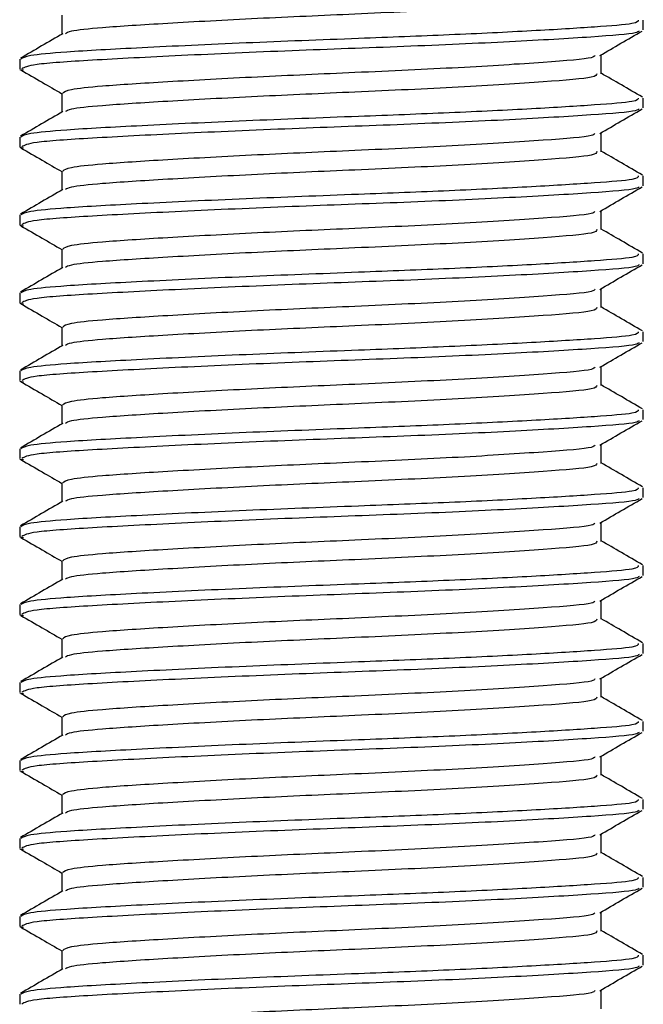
# Model space of a CAD drawing. Header units: millimetres. Extents: x 0 to 420, y 0 to 297.
# Tile 68 of 79: x 346.616 to 347.416, y 197.704 to 198.967. Entities that reach past the tile are written whole.
import ezdxf

# ---------------------------------------------------------------- set-up
doc = ezdxf.new("R2010")
doc.units = ezdxf.units.MM

msp = doc.modelspace()

# ---------------------------------------------------------------- linework, layer by layer
at = {"color": 7, "linetype": 'Continuous', "lineweight": 25}
for p, q in [((346.66978, 198.97298), (346.66978, 198.9487)), ((347.41566, 198.95427), (347.41566, 198.9668)), ((347.36153, 198.89798), (347.36153, 198.92236)), ((346.61566, 198.91675), (346.61566, 198.90425)), ((346.61599, 198.90358), (346.62038, 198.90283)), ((346.66978, 198.87298), (346.66978, 198.8487)), ((347.41566, 198.85427), (347.41566, 198.8668)), ((346.61566, 198.81675), (346.61566, 198.80425)), ((347.36153, 198.79798), (347.36153, 198.82236)), ((346.61599, 198.80358), (346.62038, 198.80283)), ((346.66978, 198.77298), (346.66978, 198.7487)), ((347.41566, 198.75427), (347.41566, 198.7668)), ((346.61566, 198.71675), (346.61566, 198.70425)), ((347.36153, 198.69798), (347.36153, 198.72236)), ((346.61599, 198.70358), (346.62038, 198.70283)), ((346.66978, 198.67298), (346.66978, 198.6487)), ((347.41566, 198.65427), (347.41566, 198.6668)), ((346.61566, 198.61675), (346.61566, 198.60425)), ((347.36153, 198.59798), (347.36153, 198.62236)), ((346.61599, 198.60358), (346.62038, 198.60283)), ((346.66978, 198.57298), (346.66978, 198.5487)), ((347.41566, 198.55427), (347.41566, 198.5668)), ((346.61566, 198.51675), (346.61566, 198.50425)), ((347.36153, 198.49798), (347.36153, 198.52236)), ((346.61599, 198.50358), (346.62038, 198.50283)), ((346.66978, 198.47298), (346.66978, 198.4487)), ((347.41566, 198.45427), (347.41566, 198.4668)), ((346.61566, 198.41675), (346.61566, 198.40425)), ((347.36153, 198.39798), (347.36153, 198.42236)), ((346.61599, 198.40358), (346.62038, 198.40283)), ((346.66978, 198.37298), (346.66978, 198.3487)), ((347.41566, 198.35427), (347.41566, 198.3668)), ((346.61566, 198.31675), (346.61566, 198.30425)), ((347.36153, 198.29798), (347.36153, 198.32236)), ((346.61599, 198.30358), (346.62038, 198.30283)), ((346.66978, 198.27298), (346.66978, 198.2487)), ((347.41566, 198.25427), (347.41566, 198.2668)), ((346.61566, 198.21675), (346.61566, 198.20425)), ((347.36153, 198.19798), (347.36153, 198.22236)), ((346.61599, 198.20358), (346.62038, 198.20283)), ((346.66978, 198.17298), (346.66978, 198.1487)), ((347.41566, 198.15427), (347.41566, 198.1668)), ((347.36153, 198.09798), (347.36153, 198.12236)), ((346.61566, 198.11675), (346.61566, 198.10425)), ((346.61599, 198.10358), (346.62038, 198.10283)), ((346.66978, 198.07298), (346.66978, 198.0487)), ((347.41566, 198.05427), (347.41566, 198.0668)), ((347.36153, 197.99798), (347.36153, 198.02236)), ((346.61566, 198.01675), (346.61566, 198.00425)), ((346.61599, 198.00358), (346.62038, 198.00283)), ((346.66978, 197.97298), (346.66978, 197.9487)), ((347.41566, 197.95427), (347.41566, 197.9668)), ((347.36153, 197.89798), (347.36153, 197.92236)), ((346.61566, 197.91675), (346.61566, 197.90425)), ((346.61599, 197.90358), (346.62038, 197.90283)), ((346.66978, 197.87298), (346.66978, 197.8487)), ((347.41566, 197.85427), (347.41566, 197.8668)), ((347.36153, 197.79798), (347.36153, 197.82236)), ((346.61566, 197.81675), (346.61566, 197.80425)), ((346.61599, 197.80358), (346.62038, 197.80283)), ((346.66978, 197.77298), (346.66978, 197.7487)), ((347.41566, 197.75427), (347.41566, 197.7668)), ((347.36153, 197.69798), (347.36153, 197.72236)), ((346.61566, 197.71675), (346.61566, 197.70425))]:
    msp.add_line(p, q, dxfattribs=at)
for points, knots in [([(347.17674, 198.9807), (347.1337, 198.9786), (347.05119, 198.97458), (346.91728, 198.96884), (346.80176, 198.96246), (346.72218, 198.95741), (346.67993, 198.95306), (346.67597, 198.95041), (346.6744, 198.94936)], [0, 0, 0, 0, 0.2013424, 0.3859426, 0.5759642, 0.7590702, 0.9049692, 1, 1, 1, 1]), ([(347.40916, 198.9668), (347.40899, 198.96528), (347.40865, 198.9621), (347.35633, 198.95797), (347.27637, 198.95298), (347.17006, 198.9478), (347.04255, 198.94289), (346.90214, 198.93757), (346.76834, 198.93121), (346.67581, 198.92616), (346.6239, 198.92137), (346.61929, 198.91826), (346.61705, 198.91675)], [0, 0, 0, 0, 0.0865397, 0.1807239, 0.2782381, 0.3770459, 0.4725658, 0.5884558, 0.7077454, 0.8226984, 0.9142919, 1, 1, 1, 1]), ([(346.67097, 198.94939), (346.66192, 198.94414), (346.64381, 198.93365), (346.6257, 198.92317), (346.61664, 198.91793)], [0, 0, 0, 0, 0.4998987, 1, 1, 1, 1]), ([(347.4102, 198.95282), (347.40925, 198.95205), (347.40588, 198.94929), (347.35338, 198.94518), (347.24996, 198.93899), (347.11217, 198.93283), (346.96223, 198.92755), (346.81892, 198.92125), (346.70379, 198.91527), (346.62839, 198.91008), (346.62163, 198.90614), (346.61837, 198.90425)], [0, 0, 0, 0, 0.0459027, 0.1640029, 0.2864241, 0.4087912, 0.5269075, 0.6499103, 0.7714525, 0.8900034, 1, 1, 1, 1]), ([(347.35982, 198.92136), (347.36887, 198.92661), (347.38696, 198.93709), (347.40507, 198.94757), (347.41412, 198.95281)], [0, 0, 0, 0, 0.4999098, 1, 1, 1, 1]), ([(347.35331, 198.92142), (347.35283, 198.92046), (347.35123, 198.91732), (347.29144, 198.91273), (347.18445, 198.9057), (347.05056, 198.89963), (346.91757, 198.89383), (346.8018, 198.88746), (346.72179, 198.88241), (346.67685, 198.87761), (346.67286, 198.87449), (346.67093, 198.87298)], [0, 0, 0, 0, 0.0566683, 0.1867771, 0.3222071, 0.4544151, 0.5741791, 0.6974605, 0.8162551, 0.9109108, 1, 1, 1, 1]), ([(346.61719, 198.90281), (346.62625, 198.89757), (346.64378, 198.88742), (346.66131, 198.87727), (346.66978, 198.87236)], [0, 0, 0, 0, 0.5163558, 1, 1, 1, 1]), ([(347.35587, 198.89803), (347.35562, 198.89652), (347.355, 198.89281), (347.29216, 198.88772), (347.18426, 198.8807), (347.05059, 198.87463), (346.91759, 198.86883), (346.80168, 198.86246), (346.72219, 198.85741), (346.67993, 198.85306), (346.67596, 198.85041), (346.6744, 198.84936)], [0, 0, 0, 0, 0.0884933, 0.2179785, 0.3527595, 0.4843338, 0.6035239, 0.7262144, 0.8444398, 0.9386418, 1, 1, 1, 1]), ([(347.41467, 198.86793), (347.40561, 198.87317), (347.3879, 198.88342), (347.37019, 198.89368), (347.36153, 198.8987)], [0, 0, 0, 0, 0.51125952, 1, 1, 1, 1]), ([(347.40916, 198.8668), (347.40899, 198.86528), (347.40865, 198.8621), (347.35633, 198.85797), (347.27637, 198.85298), (347.17006, 198.8478), (347.04255, 198.84289), (346.90214, 198.83757), (346.76834, 198.83121), (346.67581, 198.82616), (346.6239, 198.82137), (346.61929, 198.81826), (346.61705, 198.81675)], [0, 0, 0, 0, 0.0865397, 0.1807239, 0.2782381, 0.3770459, 0.4725658, 0.5884558, 0.7077454, 0.8226984, 0.9142919, 1, 1, 1, 1]), ([(346.67097, 198.84939), (346.66192, 198.84414), (346.64381, 198.83365), (346.6257, 198.82317), (346.61664, 198.81793)], [0, 0, 0, 0, 0.49989867, 1, 1, 1, 1]), ([(347.4102, 198.85282), (347.40925, 198.85205), (347.40588, 198.84929), (347.35338, 198.84518), (347.24996, 198.83899), (347.11217, 198.83283), (346.96223, 198.82755), (346.81892, 198.82125), (346.70379, 198.81527), (346.62839, 198.81008), (346.62163, 198.80614), (346.61837, 198.80425)], [0, 0, 0, 0, 0.0459027, 0.1640029, 0.2864241, 0.4087912, 0.5269075, 0.6499103, 0.7714525, 0.8900034, 1, 1, 1, 1]), ([(347.35982, 198.82136), (347.36887, 198.82661), (347.38696, 198.83709), (347.40507, 198.84757), (347.41412, 198.85281)], [0, 0, 0, 0, 0.4999098, 1, 1, 1, 1]), ([(347.35331, 198.82142), (347.35283, 198.82046), (347.35123, 198.81732), (347.29144, 198.81273), (347.18445, 198.8057), (347.05056, 198.79963), (346.91757, 198.79383), (346.8018, 198.78746), (346.72179, 198.78241), (346.67685, 198.77761), (346.67286, 198.77449), (346.67093, 198.77298)], [0, 0, 0, 0, 0.0566683, 0.1867771, 0.3222071, 0.4544151, 0.5741791, 0.6974605, 0.8162551, 0.9109108, 1, 1, 1, 1]), ([(346.61719, 198.80281), (346.62625, 198.79757), (346.64378, 198.78742), (346.66131, 198.77727), (346.66978, 198.77236)], [0, 0, 0, 0, 0.5163558, 1, 1, 1, 1]), ([(347.35587, 198.79803), (347.35562, 198.79652), (347.355, 198.79281), (347.29216, 198.78772), (347.18426, 198.7807), (347.05059, 198.77463), (346.91759, 198.76883), (346.80168, 198.76246), (346.72219, 198.75741), (346.67993, 198.75306), (346.67596, 198.75041), (346.6744, 198.74936)], [0, 0, 0, 0, 0.0884933, 0.2179785, 0.3527595, 0.4843338, 0.6035239, 0.7262144, 0.8444398, 0.9386418, 1, 1, 1, 1]), ([(347.41467, 198.76793), (347.40561, 198.77317), (347.3879, 198.78342), (347.37019, 198.79368), (347.36153, 198.7987)], [0, 0, 0, 0, 0.5112595, 1, 1, 1, 1]), ([(347.40916, 198.7668), (347.40899, 198.76528), (347.40865, 198.7621), (347.35633, 198.75797), (347.27637, 198.75298), (347.17006, 198.7478), (347.04255, 198.74289), (346.90214, 198.73757), (346.76834, 198.73121), (346.67581, 198.72616), (346.6239, 198.72137), (346.61929, 198.71826), (346.61705, 198.71675)], [0, 0, 0, 0, 0.0865397, 0.1807239, 0.2782381, 0.3770459, 0.4725658, 0.5884558, 0.7077454, 0.8226984, 0.9142919, 1, 1, 1, 1]), ([(346.67097, 198.74939), (346.66192, 198.74414), (346.64381, 198.73365), (346.6257, 198.72317), (346.61664, 198.71793)], [0, 0, 0, 0, 0.49989867, 1, 1, 1, 1]), ([(347.4102, 198.75282), (347.40925, 198.75205), (347.40588, 198.74929), (347.35338, 198.74518), (347.24996, 198.73899), (347.11217, 198.73283), (346.96223, 198.72755), (346.81892, 198.72125), (346.70379, 198.71527), (346.62839, 198.71008), (346.62163, 198.70614), (346.61837, 198.70425)], [0, 0, 0, 0, 0.0459027, 0.1640029, 0.2864241, 0.4087912, 0.5269075, 0.6499103, 0.7714525, 0.8900034, 1, 1, 1, 1]), ([(347.35982, 198.72136), (347.36887, 198.72661), (347.38696, 198.73709), (347.40507, 198.74757), (347.41412, 198.75281)], [0, 0, 0, 0, 0.4999098, 1, 1, 1, 1]), ([(347.35331, 198.72142), (347.35283, 198.72046), (347.35123, 198.71732), (347.29144, 198.71273), (347.18445, 198.7057), (347.05056, 198.69963), (346.91757, 198.69383), (346.8018, 198.68746), (346.72179, 198.68241), (346.67685, 198.67761), (346.67286, 198.67449), (346.67093, 198.67298)], [0, 0, 0, 0, 0.0566683, 0.1867771, 0.3222071, 0.4544151, 0.5741791, 0.6974605, 0.8162551, 0.9109108, 1, 1, 1, 1]), ([(346.61719, 198.70281), (346.62625, 198.69757), (346.64378, 198.68742), (346.66131, 198.67727), (346.66978, 198.67236)], [0, 0, 0, 0, 0.5163558, 1, 1, 1, 1]), ([(347.35587, 198.69803), (347.35562, 198.69652), (347.355, 198.69281), (347.29216, 198.68772), (347.18426, 198.6807), (347.05059, 198.67463), (346.91759, 198.66883), (346.80168, 198.66246), (346.72219, 198.65741), (346.67993, 198.65306), (346.67596, 198.65041), (346.6744, 198.64936)], [0, 0, 0, 0, 0.0884933, 0.2179785, 0.3527595, 0.4843338, 0.6035239, 0.7262144, 0.8444398, 0.9386418, 1, 1, 1, 1]), ([(347.41467, 198.66793), (347.40561, 198.67317), (347.3879, 198.68342), (347.37019, 198.69368), (347.36153, 198.6987)], [0, 0, 0, 0, 0.5112595, 1, 1, 1, 1]), ([(347.40916, 198.6668), (347.40899, 198.66528), (347.40865, 198.6621), (347.35633, 198.65797), (347.27637, 198.65298), (347.17006, 198.6478), (347.04255, 198.64289), (346.90214, 198.63757), (346.76834, 198.63121), (346.67581, 198.62616), (346.6239, 198.62137), (346.61929, 198.61826), (346.61705, 198.61675)], [0, 0, 0, 0, 0.0865397, 0.1807239, 0.2782381, 0.3770459, 0.4725658, 0.5884558, 0.7077454, 0.8226984, 0.9142919, 1, 1, 1, 1]), ([(347.4102, 198.65282), (347.40925, 198.65205), (347.40588, 198.64929), (347.35338, 198.64518), (347.24996, 198.63899), (347.11217, 198.63283), (346.96223, 198.62755), (346.81892, 198.62125), (346.70379, 198.61527), (346.62839, 198.61008), (346.62163, 198.60614), (346.61837, 198.60425)], [0, 0, 0, 0, 0.0459027, 0.1640029, 0.2864241, 0.4087912, 0.5269075, 0.6499103, 0.7714525, 0.8900034, 1, 1, 1, 1]), ([(347.35982, 198.62136), (347.36887, 198.62661), (347.38696, 198.63709), (347.40507, 198.64757), (347.41412, 198.65281)], [0, 0, 0, 0, 0.4999098, 1, 1, 1, 1]), ([(346.67097, 198.64939), (346.66192, 198.64414), (346.64381, 198.63365), (346.6257, 198.62317), (346.61664, 198.61793)], [0, 0, 0, 0, 0.4998987, 1, 1, 1, 1]), ([(347.35331, 198.62142), (347.35283, 198.62046), (347.35123, 198.61732), (347.29144, 198.61273), (347.18445, 198.6057), (347.05056, 198.59963), (346.91757, 198.59383), (346.8018, 198.58746), (346.72179, 198.58241), (346.67685, 198.57761), (346.67286, 198.57449), (346.67093, 198.57298)], [0, 0, 0, 0, 0.0566683, 0.1867771, 0.3222071, 0.4544151, 0.5741791, 0.6974605, 0.8162551, 0.9109108, 1, 1, 1, 1]), ([(346.61719, 198.60281), (346.62625, 198.59757), (346.64378, 198.58742), (346.66131, 198.57727), (346.66978, 198.57236)], [0, 0, 0, 0, 0.5163558, 1, 1, 1, 1]), ([(347.35587, 198.59803), (347.35562, 198.59652), (347.355, 198.59281), (347.29216, 198.58772), (347.18426, 198.5807), (347.05059, 198.57463), (346.91759, 198.56883), (346.80168, 198.56246), (346.72219, 198.55741), (346.67993, 198.55306), (346.67596, 198.55041), (346.6744, 198.54936)], [0, 0, 0, 0, 0.0884933, 0.2179785, 0.3527595, 0.4843338, 0.6035239, 0.7262144, 0.8444398, 0.9386418, 1, 1, 1, 1]), ([(347.41467, 198.56793), (347.40561, 198.57317), (347.3879, 198.58342), (347.37019, 198.59368), (347.36153, 198.5987)], [0, 0, 0, 0, 0.5112595, 1, 1, 1, 1]), ([(347.40916, 198.5668), (347.40899, 198.56528), (347.40865, 198.5621), (347.35633, 198.55797), (347.27637, 198.55298), (347.17006, 198.5478), (347.04255, 198.54289), (346.90214, 198.53757), (346.76834, 198.53121), (346.67581, 198.52616), (346.6239, 198.52137), (346.61929, 198.51826), (346.61705, 198.51675)], [0, 0, 0, 0, 0.0865397, 0.1807239, 0.2782381, 0.3770459, 0.4725658, 0.5884558, 0.7077454, 0.8226984, 0.9142919, 1, 1, 1, 1]), ([(347.4102, 198.55282), (347.40925, 198.55205), (347.40588, 198.54929), (347.35338, 198.54518), (347.24996, 198.53899), (347.11217, 198.53283), (346.96223, 198.52755), (346.81892, 198.52125), (346.70379, 198.51527), (346.62839, 198.51008), (346.62163, 198.50614), (346.61837, 198.50425)], [0, 0, 0, 0, 0.0459027, 0.1640029, 0.2864241, 0.4087912, 0.5269075, 0.6499103, 0.7714525, 0.8900034, 1, 1, 1, 1]), ([(347.35982, 198.52136), (347.36887, 198.52661), (347.38696, 198.53709), (347.40507, 198.54757), (347.41412, 198.55281)], [0, 0, 0, 0, 0.4999098, 1, 1, 1, 1]), ([(346.67097, 198.54939), (346.66192, 198.54414), (346.64381, 198.53365), (346.6257, 198.52317), (346.61664, 198.51793)], [0, 0, 0, 0, 0.4998987, 1, 1, 1, 1]), ([(347.35331, 198.52142), (347.35283, 198.52046), (347.35123, 198.51732), (347.29144, 198.51273), (347.18445, 198.5057), (347.05056, 198.49963), (346.91757, 198.49383), (346.8018, 198.48746), (346.72179, 198.48241), (346.67685, 198.47761), (346.67286, 198.47449), (346.67093, 198.47298)], [0, 0, 0, 0, 0.0566683, 0.1867771, 0.3222071, 0.4544151, 0.5741791, 0.6974605, 0.8162551, 0.9109108, 1, 1, 1, 1]), ([(346.61719, 198.50281), (346.62625, 198.49757), (346.64378, 198.48742), (346.66131, 198.47727), (346.66978, 198.47236)], [0, 0, 0, 0, 0.5163558, 1, 1, 1, 1]), ([(347.35587, 198.49803), (347.35562, 198.49652), (347.355, 198.49281), (347.29216, 198.48772), (347.18426, 198.4807), (347.05059, 198.47463), (346.91759, 198.46883), (346.80168, 198.46246), (346.72219, 198.45741), (346.67993, 198.45306), (346.67596, 198.45041), (346.6744, 198.44936)], [0, 0, 0, 0, 0.0884933, 0.2179785, 0.3527595, 0.4843338, 0.6035239, 0.7262144, 0.8444398, 0.9386418, 1, 1, 1, 1]), ([(347.41467, 198.46793), (347.40561, 198.47317), (347.3879, 198.48342), (347.37019, 198.49368), (347.36153, 198.4987)], [0, 0, 0, 0, 0.5112595, 1, 1, 1, 1]), ([(347.40916, 198.4668), (347.40899, 198.46528), (347.40865, 198.4621), (347.35633, 198.45797), (347.27637, 198.45298), (347.17006, 198.4478), (347.04255, 198.44289), (346.90214, 198.43757), (346.76834, 198.43121), (346.67581, 198.42616), (346.6239, 198.42137), (346.61929, 198.41826), (346.61705, 198.41675)], [0, 0, 0, 0, 0.0865397, 0.1807239, 0.2782381, 0.3770459, 0.4725658, 0.5884558, 0.7077454, 0.8226984, 0.9142919, 1, 1, 1, 1]), ([(347.4102, 198.45282), (347.40925, 198.45205), (347.40588, 198.44929), (347.35338, 198.44518), (347.24996, 198.43899), (347.11217, 198.43283), (346.96223, 198.42755), (346.81892, 198.42125), (346.70379, 198.41527), (346.62839, 198.41008), (346.62163, 198.40614), (346.61837, 198.40425)], [0, 0, 0, 0, 0.0459027, 0.1640029, 0.2864241, 0.4087912, 0.5269075, 0.6499103, 0.7714525, 0.8900034, 1, 1, 1, 1]), ([(347.35982, 198.42136), (347.36887, 198.42661), (347.38696, 198.43709), (347.40507, 198.44757), (347.41412, 198.45281)], [0, 0, 0, 0, 0.4999098, 1, 1, 1, 1]), ([(346.67097, 198.44939), (346.66192, 198.44414), (346.64381, 198.43365), (346.6257, 198.42317), (346.61664, 198.41793)], [0, 0, 0, 0, 0.4998987, 1, 1, 1, 1]), ([(347.35331, 198.42142), (347.35283, 198.42046), (347.35123, 198.41732), (347.29144, 198.41273), (347.18445, 198.4057), (347.05056, 198.39963), (346.91757, 198.39383), (346.8018, 198.38746), (346.72179, 198.38241), (346.67685, 198.37761), (346.67286, 198.37449), (346.67093, 198.37298)], [0, 0, 0, 0, 0.0566683, 0.1867771, 0.3222071, 0.4544151, 0.5741791, 0.6974605, 0.8162551, 0.9109108, 1, 1, 1, 1]), ([(346.61719, 198.40281), (346.62625, 198.39757), (346.64378, 198.38742), (346.66131, 198.37727), (346.66978, 198.37236)], [0, 0, 0, 0, 0.5163558, 1, 1, 1, 1]), ([(347.35587, 198.39803), (347.35562, 198.39652), (347.355, 198.39281), (347.29216, 198.38772), (347.18426, 198.3807), (347.05059, 198.37463), (346.91759, 198.36883), (346.80168, 198.36246), (346.72219, 198.35741), (346.67993, 198.35306), (346.67596, 198.35041), (346.6744, 198.34936)], [0, 0, 0, 0, 0.0884933, 0.2179785, 0.3527595, 0.4843338, 0.6035239, 0.7262144, 0.8444398, 0.9386418, 1, 1, 1, 1]), ([(347.41467, 198.36793), (347.40561, 198.37317), (347.3879, 198.38342), (347.37019, 198.39368), (347.36153, 198.3987)], [0, 0, 0, 0, 0.5112595, 1, 1, 1, 1]), ([(347.40916, 198.3668), (347.40899, 198.36528), (347.40865, 198.3621), (347.35633, 198.35797), (347.27637, 198.35298), (347.17006, 198.3478), (347.04255, 198.34289), (346.90214, 198.33757), (346.76834, 198.33121), (346.67581, 198.32616), (346.6239, 198.32137), (346.61929, 198.31826), (346.61705, 198.31675)], [0, 0, 0, 0, 0.0865397, 0.1807239, 0.2782381, 0.3770459, 0.4725658, 0.5884558, 0.7077454, 0.8226984, 0.9142919, 1, 1, 1, 1]), ([(346.67097, 198.34939), (346.66192, 198.34414), (346.64381, 198.33365), (346.6257, 198.32317), (346.61664, 198.31793)], [0, 0, 0, 0, 0.49989867, 1, 1, 1, 1]), ([(347.4102, 198.35282), (347.40925, 198.35205), (347.40588, 198.34929), (347.35338, 198.34518), (347.24996, 198.33899), (347.11217, 198.33283), (346.96223, 198.32755), (346.81892, 198.32125), (346.70379, 198.31527), (346.62839, 198.31008), (346.62163, 198.30614), (346.61837, 198.30425)], [0, 0, 0, 0, 0.0459027, 0.1640029, 0.2864241, 0.4087912, 0.5269075, 0.6499103, 0.7714525, 0.8900034, 1, 1, 1, 1]), ([(347.35982, 198.32136), (347.36887, 198.32661), (347.38696, 198.33709), (347.40507, 198.34757), (347.41412, 198.35281)], [0, 0, 0, 0, 0.4999098, 1, 1, 1, 1]), ([(347.35331, 198.32142), (347.35283, 198.32046), (347.35123, 198.31732), (347.29144, 198.31273), (347.18445, 198.3057), (347.05056, 198.29963), (346.91757, 198.29383), (346.8018, 198.28746), (346.72179, 198.28241), (346.67685, 198.27761), (346.67286, 198.27449), (346.67093, 198.27298)], [0, 0, 0, 0, 0.0566683, 0.1867771, 0.3222071, 0.4544151, 0.5741791, 0.6974605, 0.8162551, 0.9109108, 1, 1, 1, 1]), ([(346.61719, 198.30281), (346.62625, 198.29757), (346.64378, 198.28742), (346.66131, 198.27727), (346.66978, 198.27236)], [0, 0, 0, 0, 0.5163558, 1, 1, 1, 1]), ([(347.41467, 198.26793), (347.40561, 198.27317), (347.3879, 198.28342), (347.37019, 198.29368), (347.36153, 198.2987)], [0, 0, 0, 0, 0.5112595, 1, 1, 1, 1]), ([(347.35587, 198.29803), (347.35562, 198.29652), (347.355, 198.29281), (347.29216, 198.28772), (347.18426, 198.2807), (347.05059, 198.27463), (346.91759, 198.26883), (346.80168, 198.26246), (346.72219, 198.25741), (346.67993, 198.25306), (346.67596, 198.25041), (346.6744, 198.24936)], [0, 0, 0, 0, 0.0884933, 0.2179785, 0.3527595, 0.4843338, 0.6035239, 0.7262144, 0.8444398, 0.9386418, 1, 1, 1, 1]), ([(347.40916, 198.2668), (347.40899, 198.26528), (347.40865, 198.2621), (347.35633, 198.25797), (347.27637, 198.25298), (347.17006, 198.2478), (347.04255, 198.24289), (346.90214, 198.23757), (346.76834, 198.23121), (346.67581, 198.22616), (346.6239, 198.22137), (346.61929, 198.21826), (346.61705, 198.21675)], [0, 0, 0, 0, 0.0865397, 0.1807239, 0.2782381, 0.3770459, 0.4725658, 0.5884558, 0.7077454, 0.8226984, 0.9142919, 1, 1, 1, 1]), ([(346.67097, 198.24939), (346.66192, 198.24414), (346.64381, 198.23365), (346.6257, 198.22317), (346.61664, 198.21793)], [0, 0, 0, 0, 0.4998987, 1, 1, 1, 1]), ([(347.4102, 198.25282), (347.40925, 198.25205), (347.40588, 198.24929), (347.35338, 198.24518), (347.24996, 198.23899), (347.11217, 198.23283), (346.96223, 198.22755), (346.81892, 198.22125), (346.70379, 198.21527), (346.62839, 198.21008), (346.62163, 198.20614), (346.61837, 198.20425)], [0, 0, 0, 0, 0.0459027, 0.1640029, 0.2864241, 0.4087912, 0.5269075, 0.6499103, 0.7714525, 0.8900034, 1, 1, 1, 1]), ([(347.35982, 198.22136), (347.36887, 198.22661), (347.38696, 198.23709), (347.40507, 198.24757), (347.41412, 198.25281)], [0, 0, 0, 0, 0.4999098, 1, 1, 1, 1]), ([(347.35331, 198.22142), (347.35283, 198.22046), (347.35123, 198.21732), (347.29144, 198.21273), (347.18445, 198.2057), (347.05056, 198.19963), (346.91757, 198.19383), (346.8018, 198.18746), (346.72179, 198.18241), (346.67685, 198.17761), (346.67286, 198.17449), (346.67093, 198.17298)], [0, 0, 0, 0, 0.0566683, 0.1867771, 0.3222071, 0.4544151, 0.5741791, 0.6974605, 0.8162551, 0.9109108, 1, 1, 1, 1]), ([(346.61719, 198.20281), (346.62625, 198.19757), (346.64378, 198.18742), (346.66131, 198.17727), (346.66978, 198.17236)], [0, 0, 0, 0, 0.5163558, 1, 1, 1, 1]), ([(347.35587, 198.19803), (347.35562, 198.19652), (347.355, 198.19281), (347.29216, 198.18772), (347.18426, 198.1807), (347.05059, 198.17463), (346.91759, 198.16883), (346.80168, 198.16246), (346.72219, 198.15741), (346.67993, 198.15306), (346.67596, 198.15041), (346.6744, 198.14936)], [0, 0, 0, 0, 0.0884933, 0.2179785, 0.3527595, 0.4843338, 0.6035239, 0.7262144, 0.8444398, 0.9386418, 1, 1, 1, 1]), ([(347.41467, 198.16793), (347.40561, 198.17317), (347.3879, 198.18342), (347.37019, 198.19368), (347.36153, 198.1987)], [0, 0, 0, 0, 0.5112595, 1, 1, 1, 1]), ([(347.40916, 198.1668), (347.40899, 198.16528), (347.40865, 198.1621), (347.35633, 198.15797), (347.27637, 198.15298), (347.17006, 198.1478), (347.04255, 198.14289), (346.90214, 198.13757), (346.76834, 198.13121), (346.67581, 198.12616), (346.6239, 198.12137), (346.61929, 198.11826), (346.61705, 198.11675)], [0, 0, 0, 0, 0.0865397, 0.1807239, 0.2782381, 0.3770459, 0.4725658, 0.5884558, 0.7077454, 0.8226984, 0.9142919, 1, 1, 1, 1]), ([(346.67097, 198.14939), (346.66192, 198.14414), (346.64381, 198.13365), (346.6257, 198.12317), (346.61664, 198.11793)], [0, 0, 0, 0, 0.4998987, 1, 1, 1, 1]), ([(347.4102, 198.15282), (347.40925, 198.15205), (347.40588, 198.14929), (347.35338, 198.14518), (347.24996, 198.13899), (347.11217, 198.13283), (346.96223, 198.12755), (346.81892, 198.12125), (346.70379, 198.11527), (346.62839, 198.11008), (346.62163, 198.10614), (346.61837, 198.10425)], [0, 0, 0, 0, 0.0459027, 0.1640029, 0.2864241, 0.4087912, 0.5269075, 0.6499103, 0.7714525, 0.8900034, 1, 1, 1, 1]), ([(347.35982, 198.12136), (347.36887, 198.12661), (347.38696, 198.13709), (347.40507, 198.14757), (347.41412, 198.15281)], [0, 0, 0, 0, 0.4999098, 1, 1, 1, 1]), ([(347.35331, 198.12142), (347.35283, 198.12046), (347.35123, 198.11732), (347.29144, 198.11273), (347.18445, 198.1057), (347.05056, 198.09963), (346.91757, 198.09383), (346.8018, 198.08746), (346.72179, 198.08241), (346.67685, 198.07761), (346.67286, 198.07449), (346.67093, 198.07298)], [0, 0, 0, 0, 0.0566683, 0.18677708, 0.32220712, 0.45441506, 0.57417912, 0.69746046, 0.81625514, 0.91091084, 1, 1, 1, 1]), ([(346.61719, 198.10281), (346.62625, 198.09757), (346.64378, 198.08742), (346.66131, 198.07727), (346.66978, 198.07236)], [0, 0, 0, 0, 0.5163558, 1, 1, 1, 1]), ([(347.35587, 198.09803), (347.35562, 198.09652), (347.355, 198.09281), (347.29216, 198.08772), (347.18426, 198.0807), (347.05059, 198.07463), (346.91759, 198.06883), (346.80168, 198.06246), (346.72219, 198.05741), (346.67993, 198.05306), (346.67596, 198.05041), (346.6744, 198.04936)], [0, 0, 0, 0, 0.0884933, 0.2179785, 0.3527595, 0.4843338, 0.6035239, 0.7262144, 0.8444398, 0.9386418, 1, 1, 1, 1]), ([(347.41467, 198.06793), (347.40561, 198.07317), (347.3879, 198.08342), (347.37019, 198.09368), (347.36153, 198.0987)], [0, 0, 0, 0, 0.5112595, 1, 1, 1, 1]), ([(347.40916, 198.0668), (347.40899, 198.06528), (347.40865, 198.0621), (347.35633, 198.05797), (347.27637, 198.05298), (347.17006, 198.0478), (347.04255, 198.04289), (346.90214, 198.03757), (346.76834, 198.03121), (346.67581, 198.02616), (346.6239, 198.02137), (346.61929, 198.01826), (346.61705, 198.01675)], [0, 0, 0, 0, 0.0865397, 0.1807239, 0.2782381, 0.3770459, 0.4725658, 0.5884558, 0.7077454, 0.8226984, 0.9142919, 1, 1, 1, 1]), ([(346.67097, 198.04939), (346.66192, 198.04414), (346.64381, 198.03365), (346.6257, 198.02317), (346.61664, 198.01793)], [0, 0, 0, 0, 0.4998987, 1, 1, 1, 1]), ([(347.4102, 198.05282), (347.40925, 198.05205), (347.40588, 198.04929), (347.35338, 198.04518), (347.24996, 198.03899), (347.11217, 198.03283), (346.96223, 198.02755), (346.81892, 198.02125), (346.70379, 198.01527), (346.62839, 198.01008), (346.62163, 198.00614), (346.61837, 198.00425)], [0, 0, 0, 0, 0.0459027, 0.1640029, 0.2864241, 0.4087912, 0.5269075, 0.6499103, 0.7714525, 0.8900034, 1, 1, 1, 1]), ([(347.35982, 198.02136), (347.36887, 198.02661), (347.38696, 198.03709), (347.40507, 198.04757), (347.41412, 198.05281)], [0, 0, 0, 0, 0.4999098, 1, 1, 1, 1]), ([(347.35331, 198.02142), (347.35283, 198.02046), (347.35123, 198.01732), (347.29144, 198.01273), (347.18445, 198.0057), (347.05056, 197.99963), (346.91757, 197.99383), (346.8018, 197.98746), (346.72179, 197.98241), (346.67685, 197.97761), (346.67286, 197.97449), (346.67093, 197.97298)], [0, 0, 0, 0, 0.0566683, 0.1867771, 0.3222071, 0.4544151, 0.5741791, 0.6974605, 0.8162551, 0.9109108, 1, 1, 1, 1]), ([(346.61719, 198.00281), (346.62625, 197.99757), (346.64378, 197.98742), (346.66131, 197.97727), (346.66978, 197.97236)], [0, 0, 0, 0, 0.5163558, 1, 1, 1, 1]), ([(347.35587, 197.99803), (347.35562, 197.99652), (347.355, 197.99281), (347.29216, 197.98772), (347.18426, 197.9807), (347.05059, 197.97463), (346.91759, 197.96883), (346.80168, 197.96246), (346.72219, 197.95741), (346.67993, 197.95306), (346.67596, 197.95041), (346.6744, 197.94936)], [0, 0, 0, 0, 0.0884933, 0.2179785, 0.3527595, 0.4843338, 0.6035239, 0.7262144, 0.8444398, 0.9386418, 1, 1, 1, 1]), ([(347.41467, 197.96793), (347.40561, 197.97317), (347.3879, 197.98342), (347.37019, 197.99368), (347.36153, 197.9987)], [0, 0, 0, 0, 0.5112595, 1, 1, 1, 1]), ([(347.40916, 197.9668), (347.40899, 197.96528), (347.40865, 197.9621), (347.35633, 197.95797), (347.27637, 197.95298), (347.17006, 197.9478), (347.04255, 197.94289), (346.90214, 197.93757), (346.76834, 197.93121), (346.67581, 197.92616), (346.6239, 197.92137), (346.61929, 197.91826), (346.61705, 197.91675)], [0, 0, 0, 0, 0.0865397, 0.1807239, 0.2782381, 0.3770459, 0.4725658, 0.5884558, 0.7077454, 0.8226984, 0.9142919, 1, 1, 1, 1]), ([(346.67097, 197.94939), (346.66192, 197.94414), (346.64381, 197.93365), (346.6257, 197.92317), (346.61664, 197.91793)], [0, 0, 0, 0, 0.4998987, 1, 1, 1, 1]), ([(347.4102, 197.95282), (347.40925, 197.95205), (347.40588, 197.94929), (347.35338, 197.94518), (347.24996, 197.93899), (347.11217, 197.93283), (346.96223, 197.92755), (346.81892, 197.92125), (346.70379, 197.91527), (346.62839, 197.91008), (346.62163, 197.90614), (346.61837, 197.90425)], [0, 0, 0, 0, 0.0459027, 0.1640029, 0.2864241, 0.4087912, 0.5269075, 0.6499103, 0.7714525, 0.8900034, 1, 1, 1, 1]), ([(347.35982, 197.92136), (347.36887, 197.92661), (347.38696, 197.93709), (347.40507, 197.94757), (347.41412, 197.95281)], [0, 0, 0, 0, 0.4999098, 1, 1, 1, 1]), ([(347.35331, 197.92142), (347.35283, 197.92046), (347.35123, 197.91732), (347.29144, 197.91273), (347.18445, 197.9057), (347.05056, 197.89963), (346.91757, 197.89383), (346.8018, 197.88746), (346.72179, 197.88241), (346.67685, 197.87761), (346.67286, 197.87449), (346.67093, 197.87298)], [0, 0, 0, 0, 0.0566683, 0.1867771, 0.3222071, 0.4544151, 0.5741791, 0.6974605, 0.8162551, 0.9109108, 1, 1, 1, 1]), ([(346.61719, 197.90281), (346.62625, 197.89757), (346.64378, 197.88742), (346.66131, 197.87727), (346.66978, 197.87236)], [0, 0, 0, 0, 0.5163558, 1, 1, 1, 1]), ([(347.35587, 197.89803), (347.35562, 197.89652), (347.355, 197.89281), (347.29216, 197.88772), (347.18426, 197.8807), (347.05059, 197.87463), (346.91759, 197.86883), (346.80168, 197.86246), (346.72219, 197.85741), (346.67993, 197.85306), (346.67596, 197.85041), (346.6744, 197.84936)], [0, 0, 0, 0, 0.0884933, 0.2179785, 0.3527595, 0.4843338, 0.6035239, 0.7262144, 0.8444398, 0.9386418, 1, 1, 1, 1]), ([(347.41467, 197.86793), (347.40561, 197.87317), (347.3879, 197.88342), (347.37019, 197.89368), (347.36153, 197.8987)], [0, 0, 0, 0, 0.5112595, 1, 1, 1, 1]), ([(347.40916, 197.8668), (347.40899, 197.86528), (347.40865, 197.8621), (347.35633, 197.85797), (347.27637, 197.85298), (347.17006, 197.8478), (347.04255, 197.84289), (346.90214, 197.83757), (346.76834, 197.83121), (346.67581, 197.82616), (346.6239, 197.82137), (346.61929, 197.81826), (346.61705, 197.81675)], [0, 0, 0, 0, 0.0865397, 0.1807239, 0.2782381, 0.3770459, 0.4725658, 0.5884558, 0.7077454, 0.8226984, 0.9142919, 1, 1, 1, 1]), ([(346.67097, 197.84939), (346.66192, 197.84414), (346.64381, 197.83365), (346.6257, 197.82317), (346.61664, 197.81793)], [0, 0, 0, 0, 0.4998987, 1, 1, 1, 1]), ([(347.4102, 197.85282), (347.40925, 197.85205), (347.40588, 197.84929), (347.35338, 197.84518), (347.24996, 197.83899), (347.11217, 197.83283), (346.96223, 197.82755), (346.81892, 197.82125), (346.70379, 197.81527), (346.62839, 197.81008), (346.62163, 197.80614), (346.61837, 197.80425)], [0, 0, 0, 0, 0.04590273, 0.1640029, 0.2864241, 0.40879124, 0.5269075, 0.64991026, 0.77145249, 0.89000345, 1, 1, 1, 1]), ([(347.35982, 197.82136), (347.36887, 197.82661), (347.38696, 197.83709), (347.40507, 197.84757), (347.41412, 197.85281)], [0, 0, 0, 0, 0.4999098, 1, 1, 1, 1]), ([(347.35331, 197.82142), (347.35283, 197.82046), (347.35123, 197.81732), (347.29144, 197.81273), (347.18445, 197.8057), (347.05056, 197.79963), (346.91757, 197.79383), (346.8018, 197.78746), (346.72179, 197.78241), (346.67685, 197.77761), (346.67286, 197.77449), (346.67093, 197.77298)], [0, 0, 0, 0, 0.0566683, 0.1867771, 0.3222071, 0.4544151, 0.5741791, 0.6974605, 0.8162551, 0.9109108, 1, 1, 1, 1]), ([(346.61719, 197.80281), (346.62625, 197.79757), (346.64378, 197.78742), (346.66131, 197.77727), (346.66978, 197.77236)], [0, 0, 0, 0, 0.5163558, 1, 1, 1, 1]), ([(347.35587, 197.79803), (347.35562, 197.79652), (347.355, 197.79281), (347.29216, 197.78772), (347.18426, 197.7807), (347.05059, 197.77463), (346.91759, 197.76883), (346.80168, 197.76246), (346.72219, 197.75741), (346.67993, 197.75306), (346.67596, 197.75041), (346.6744, 197.74936)], [0, 0, 0, 0, 0.0884933, 0.2179785, 0.3527595, 0.4843338, 0.6035239, 0.7262144, 0.8444398, 0.9386418, 1, 1, 1, 1]), ([(347.41467, 197.76793), (347.40561, 197.77317), (347.3879, 197.78342), (347.37019, 197.79368), (347.36153, 197.7987)], [0, 0, 0, 0, 0.5112595, 1, 1, 1, 1]), ([(347.40916, 197.7668), (347.40899, 197.76528), (347.40865, 197.7621), (347.35633, 197.75797), (347.27637, 197.75298), (347.17006, 197.7478), (347.04255, 197.74289), (346.90214, 197.73757), (346.76834, 197.73121), (346.67581, 197.72616), (346.6239, 197.72137), (346.61929, 197.71826), (346.61705, 197.71675)], [0, 0, 0, 0, 0.0865397, 0.1807239, 0.2782381, 0.3770459, 0.4725658, 0.5884558, 0.7077454, 0.8226984, 0.9142919, 1, 1, 1, 1]), ([(346.67097, 197.74939), (346.66192, 197.74414), (346.64381, 197.73365), (346.6257, 197.72317), (346.61664, 197.71793)], [0, 0, 0, 0, 0.4998987, 1, 1, 1, 1]), ([(347.4102, 197.75282), (347.40925, 197.75205), (347.40588, 197.74929), (347.35338, 197.74518), (347.24996, 197.73899), (347.11217, 197.73283), (346.96223, 197.72755), (346.81892, 197.72125), (346.70379, 197.71527), (346.62839, 197.71008), (346.62163, 197.70614), (346.61837, 197.70425)], [0, 0, 0, 0, 0.04590273, 0.1640029, 0.2864241, 0.40879124, 0.5269075, 0.64991026, 0.77145249, 0.89000345, 1, 1, 1, 1]), ([(347.35982, 197.72136), (347.36887, 197.72661), (347.38696, 197.73709), (347.40507, 197.74757), (347.41412, 197.75281)], [0, 0, 0, 0, 0.4999098, 1, 1, 1, 1]), ([(347.35331, 197.72142), (347.35283, 197.72046), (347.35123, 197.71732), (347.29144, 197.71273), (347.18445, 197.7057), (347.05056, 197.69963), (346.91757, 197.69383), (346.8018, 197.68746), (346.72179, 197.68241), (346.67685, 197.67761), (346.67286, 197.67449), (346.67093, 197.67298)], [0, 0, 0, 0, 0.0566683, 0.1867771, 0.3222071, 0.4544151, 0.5741791, 0.6974605, 0.8162551, 0.9109108, 1, 1, 1, 1])]:
    msp.add_open_spline(points, degree=3, knots=knots, dxfattribs=at)

doc.saveas('drawing.dxf')
